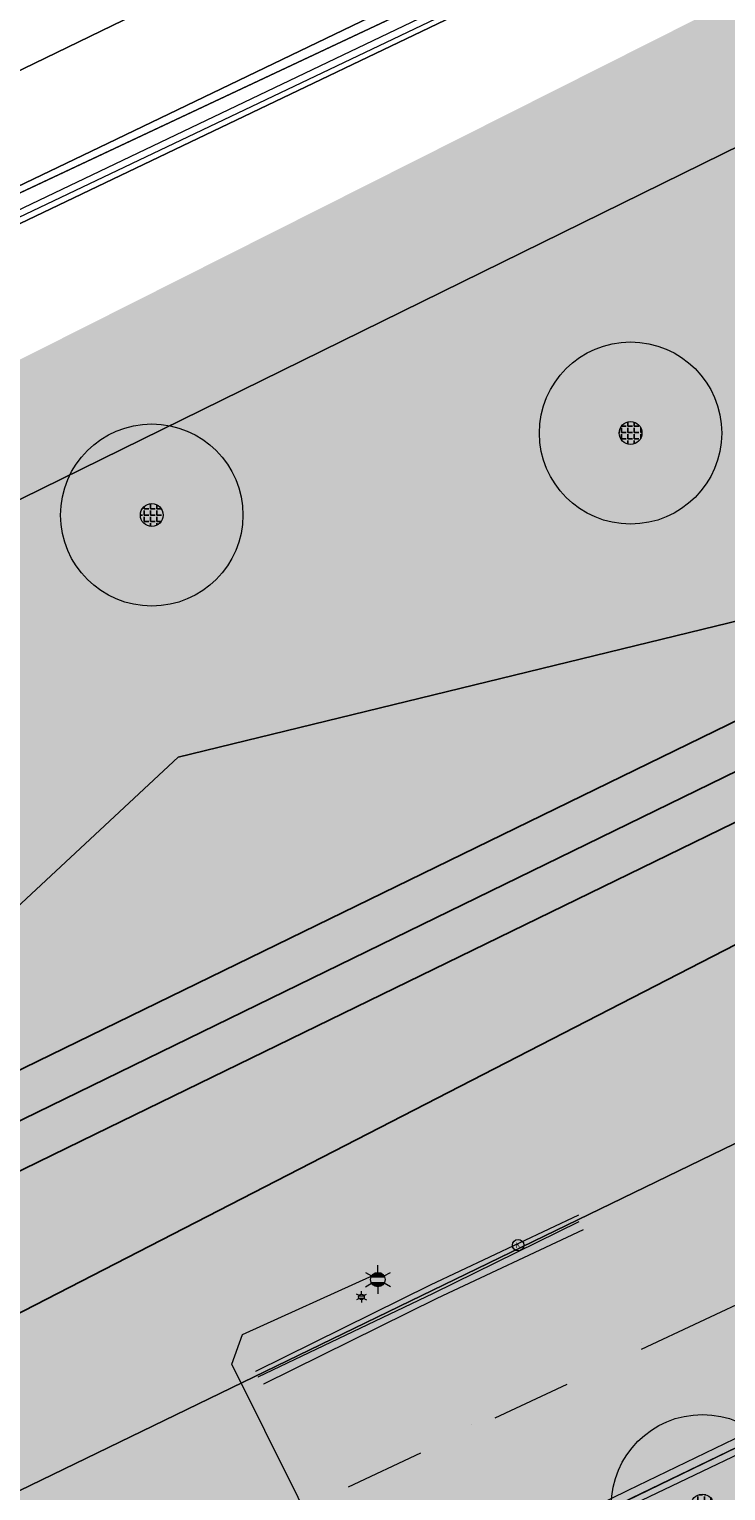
# Model space of a CAD drawing. Header units: metres. Extents: x 163628 to 167855, y 402678 to 405435.
# Tile 251 of 256: x 165333 to 165348, y 403805 to 403837. Entities that reach past the tile are written whole.
import ezdxf
from ezdxf.enums import TextEntityAlignment as Align

# ---------------------------------------------------------------- set-up
doc = ezdxf.new("R2010")
doc.units = ezdxf.units.M
doc.linetypes.add('X-CA190022.004-UO-WHM_Riolering gemeente_NLCS_v0.2$0$RI-GWA', pattern=[18.45, 6, -1.8, 1.75, -1.8, 1.75, -1.8, 1.75, -1.8])
doc.layers.get('0').update_dxf_attribs({"lineweight": 25})
for name, color, linetype, lineweight in [('X-CA190022.004-UO-BGT_Ondergrond$0$GE_244_Taludlijn_Lijn_GEM', 253, 'Continuous', 9), ('X-CA190022.004-UO-BGT_Ondergrond$0$GE_314_WGDRijbaanLokaleweg_Vlak_GEM', 253, 'Continuous', 9), ('X-CA190022.004-UO-BGT_Ondergrond$0$GE_317_WGDVoetpad_Vlak_GEM', 253, 'Continuous', 9), ('X-CA190022.004-UO-BGT_Ondergrond$0$GE_367_OWGBerm_groenvoorziening_grasenk_GEM', 253, 'Continuous', 9), ('X-CA190022.004-UO-BGT_Ondergrond$0$GE_478_BTDGroenvoorziening_bosplantsoen_GEM', 253, 'Continuous', 9), ('X-CA190022.004-UO-BGT_Ondergrond$0$GE_483_BTDGroenvoorziening_bodembedekkers_GEM', 253, 'Continuous', 9), ('X-CA190022.004-UO-BGT_Ondergrond$0$GE_861_PALLichtmast_Punt_GEM', 253, 'Continuous', 9), ('X-CA190022.004-UO-DTM inmeting$0$B-WE-IE-MEUBILAIR_WEGMEUBILAIR-S', 246, 'Continuous', 0), ('X-CA190022.004-UO-DTM inmeting$0$B-WE-RI-HWA_KOLK-S', 246, 'Continuous', 0), ('X-CA190022.004-UO-DTM inmeting$0$B-WE-VH-KANTOPSLUITING_ACHTERKANTBAND-G', 246, 'Continuous', 0), ('X-CA190022.004-UO-DTM inmeting$0$B-WE-VH-KANTOPSLUITING_VOORKANTBAND-G', 246, 'Continuous', 0), ('X-CA190022.004-UO-DTM inmeting$0$B-WE-VH-VERHARDING_ASFALT-G', 246, 'Continuous', 0), ('X-CA190022.004-UO-DWM_Beplanting$0$B-WE-GR-BOOM-S AFKOMSTIG UIT BGT', 252, 'Continuous', 0), ('X-CA190022.004-UO-KAD_Percelen$0$B-WE-KG-GRENS_PERCEEL-GV', 150, 'Continuous', 9), ('X-CA190022.004-UO-WHM_Riolering gemeente - drukleidingen_v0.1$0$Riool_onder_druk_asbestcement_leidingen_300_hgml', 214, 'X-CA190022.004-UO-WHM_Riolering gemeente - drukleidingen_v0.1$0$1-200 PERSLEIDING', 25), ('X-CA190022.004-UO-WHM_Riolering gemeente - drukleidingen_v0.1$0$Riool_onder_druk_asbestcement_leidingen_450_hgml', 214, 'X-CA190022.004-UO-WHM_Riolering gemeente - drukleidingen_v0.1$0$1-200 PERSLEIDING', 25), ('X-CA190022.004-UO-WHM_Riolering gemeente - drukleidingen_v0.1$0$Riool_onder_druk_pvc_leidingen_400_hgml', 214, 'X-CA190022.004-UO-WHM_Riolering gemeente - drukleidingen_v0.1$0$1-200 PERSLEIDING', 25), ('X-CA190022.004-UO-WHM_Riolering gemeente_NLCS_v0.2$0$B-WE-RI-GWA_TRANSPORTLEIDING-G', 214, 'X-CA190022.004-UO-WHM_Riolering gemeente_NLCS_v0.2$0$RI-GWA', 15)]:
    doc.layers.add(name, color=color, linetype=linetype, lineweight=lineweight)
doc.layers.add('X-CA190022.004-UO-DTM inmeting$0$X-XX-AL-MEETPUNT-S', color=246, linetype='Continuous', lineweight=0, plot=False)
doc.layers.add('X-CA190022.004-UO-DWM_Beplanting$0$B-WE-GR-BOOM-S AFKOMSTIG UIT BOMENBESTAND GEMEENTE', color=252, linetype='Continuous')
doc.layers.add('X-CA190022.004-UO-DWM_Beplanting$0$N-GV-GR-GRAS-A-200', color=7, linetype='Continuous')
for name, color, linetype, lineweight, transparency in [('X-CA190022.004-UO-KLIC$0$B-OI-KL-DATA_KPN_0000546663_VECT_19O042616-G', 42, 'X-CA190022.004-UO-KLIC$0$1-200 TELEFONIE-KPN', 0, 0.25), ('X-CA190022.004-UO-KLIC$0$B-OI-KL-DATA_ZIGGO BV_0000546674_VECT_19O042616-G', 42, 'X-CA190022.004-UO-KLIC$0$1-200 ZIGGO', 0, 0.25), ('X-CA190022.004-UO-KLIC$0$B-WE-KL-ET_LS-G', 42, 'X-CA190022.004-UO-KLIC$0$1-200 LAAGSPANNING', 0, 0.25), ('X-CA190022.004-UO-KLIC$0$B-WE-KL-ET_MS-G', 42, 'X-CA190022.004-UO-KLIC$0$1-200 MIDDENSPANNING', 0, 0.25), ('X-CA190022.004-UO-TXT_Tekst 1op200$0$X-XX-AL-VERWIJZING-V', 253, 'Continuous', 0, 0.4)]:
    doc.layers.add(name, color=color, linetype=linetype, lineweight=lineweight, transparency=transparency)
doc.styles.add('X-CA190022.004-UO-BGT_Ondergrond$0$NLCS-ISO', font='NLCS-ISO.ttf')
doc.styles.add('X-CA190022.004-UO-DTM inmeting$0$ISOCPEUR 9 PT', font='isocpeur.ttf', dxfattribs={"height": 2.4402})
doc.styles.add('X-CA190022.004-UO-DTM inmeting$0$NLCS-ISO', font='isocpeur.ttf', dxfattribs={"height": 2.5})
doc.styles.add('X-CA190022.004-UO-KLIC$0$NLCS-ISO', font='NLCS-ISO.ttf')
doc.styles.add('X-CA190022.004-UO-WHM_Riolering gemeente - drukleidingen_v0.1$0$NLCS-ISO', font='NLCS-ISO.ttf')
doc.linetypes.add('X-CA190022.004-UO-KLIC$0$1-200 LAAGSPANNING', pattern='A,1.5,-0.6,["LS",X-CA190022.004-UO-KLIC$0$NLCS-ISO,S=0.24,R=0,X=-0.45,Y=-0.12],-0.05', length=2.15)
doc.linetypes.add('X-CA190022.004-UO-KLIC$0$1-200 MIDDENSPANNING', pattern='A,1.5,-0.6,["MS",X-CA190022.004-UO-KLIC$0$NLCS-ISO,S=0.24,R=0,X=-0.5,Y=-0.12],-0.05', length=2.15)
doc.linetypes.add('X-CA190022.004-UO-KLIC$0$1-200 TELEFONIE-KPN', pattern='A,1.5,-0.6,["KPN",X-CA190022.004-UO-KLIC$0$NLCS-ISO,S=0.24,R=0,X=-0.5,Y=-0.12],-0.3', length=2.4)
doc.linetypes.add('X-CA190022.004-UO-KLIC$0$1-200 ZIGGO', pattern='A,1.5,-0.6,["ZIGGO",X-CA190022.004-UO-KLIC$0$NLCS-ISO,S=0.24,R=0,X=-0.5,Y=-0.12],-0.5', length=2.6)
doc.linetypes.add('X-CA190022.004-UO-WHM_Riolering gemeente - drukleidingen_v0.1$0$1-200 PERSLEIDING', pattern='A,1.5,-0.6,["PERS",X-CA190022.004-UO-WHM_Riolering gemeente - drukleidingen_v0.1$0$NLCS-ISO,S=0.24,R=0,X=-0.5,Y=-0.12],-0.65', length=2.75)

# ---------------------------------------------------------------- blocks, each defined once
blk = doc.blocks.new('X-CA190022.004-UO-BGT_Ondergrond$0$N-SIE-WEG_LICHTMAST-SO')
h = blk.add_hatch(color=256)
h.paths.add_polyline_path([(1.16, 0.5, 0.658505), (-1.16, 0.5)])
h.paths.add_polyline_path([(-1.16, -0.5, 0.658505), (1.16, -0.5)])
at = {"flags": 128}
for points in [[(-2.19, 1.27), (-1.1, 0.63)], [(-1.16, 0.5), (1.16, 0.5)], [(0, 1.27), (0, 2.53)], [(1.1, 0.63), (2.19, 1.27)], [(-2.19, -1.27), (-1.1, -0.63)], [(-1.16, -0.5), (1.16, -0.5)], [(0, -1.27), (0, -2.53)], [(2.19, -1.27), (1.1, -0.63)]]:
    blk.add_lwpolyline(points, dxfattribs=at)
at = {"ltscale": 0.5}
blk.add_circle((0, 0), 1.27, dxfattribs=at)
at = {"style": 'X-CA190022.004-UO-BGT_Ondergrond$0$NLCS-ISO'}
blk.add_attdef('TYPE', text='', height=1.8, dxfattribs=at).set_placement((0, 2.53), align=Align.BOTTOM_CENTER)
blk = doc.blocks.new('X-CA190022.004-UO-BGT_Ondergrond$0$IMGEOLichtmastpaal')
at = {"xscale": 5, "yscale": 5, "zscale": 5}
blk.add_blockref('X-CA190022.004-UO-BGT_Ondergrond$0$N-SIE-WEG_LICHTMAST-SO', (0, 6.4), dxfattribs=at)
blk = doc.blocks.new('X-CA190022.004-UO-DTM inmeting$0$punt')
at = {"color": 0, "lineweight": -2}
blk.add_line((0, 0), (0, 0), dxfattribs=at)
blk = doc.blocks.new('X-CA190022.004-UO-DTM inmeting$0$kolk 1.03')
at = {"layer": 'X-CA190022.004-UO-DTM inmeting$0$B-WE-RI-HWA_KOLK-S'}
blk.add_circle((0, 0), 0.25, dxfattribs=at)
at = {"layer": 'X-CA190022.004-UO-DTM inmeting$0$B-WE-RI-HWA_KOLK-S', "insert": (0, 0), "char_height": 0.244, "attachment_point": 5, "style": 'X-CA190022.004-UO-DTM inmeting$0$ISOCPEUR 9 PT'}
blk.add_mtext_dynamic_manual_height_columns('K', width=0.25229, gutter_width=12.201, heights=[0], dxfattribs=at)
blk = doc.blocks.new('X-CA190022.004-UO-DTM inmeting$0$B-SIE-WEG_LICHTMAST-SO')
at = {"ltscale": 0.1}
for p, q in [((-0.33, 0.19), (-0.67, 0.39)), ((0, 0.39), (0, 0.77)), ((0.33, 0.19), (0.67, 0.39)), ((-0.33, -0.19), (-0.67, -0.39)), ((0, -0.39), (0, -0.77)), ((0.33, -0.19), (0.67, -0.39))]:
    blk.add_line(p, q, dxfattribs=at)
at = {"flags": 128}
for points in [[(-0.35, 0.15), (0.35, 0.15)], [(-0.35, -0.15), (0.35, -0.15)]]:
    blk.add_lwpolyline(points, dxfattribs=at)
at = {"ltscale": 0.1}
blk.add_circle((0, 0), 0.386, dxfattribs=at)
at = {"style": 'X-CA190022.004-UO-DTM inmeting$0$NLCS-ISO'}
blk.add_attdef('TYPE', text='', height=0.549, dxfattribs=at).set_placement((0, 0.77), align=Align.BOTTOM_CENTER)
blk = doc.blocks.new('X-CA190022.004-UO-DWM_Beplanting$0$SGR-BOOM_01-SO')
at = {"linetype": 'ByBlock', "lineweight": 18}
h = blk.add_hatch(color=0, dxfattribs=at)
h.dxf.hatch_style = 1
edge = h.paths.add_edge_path()
edge.add_arc((0, 0), 0.25, 0, 360)
at = {"color": 0, "linetype": 'ByBlock', "lineweight": 18}
for radius in [2, 0.25]:
    blk.add_circle((0, 0), radius, dxfattribs=at)
blk = doc.blocks.new('X-CA190022.004-UO-DWM_Beplanting$0$IMGEOBoom')
at = {"transparency": 33554457}
h = blk.add_hatch(color=256, dxfattribs=at)
h.dxf.hatch_style = 1
edge = h.paths.add_edge_path()
edge.add_arc((0, 0), 100, 0, 360)
edge = h.paths.add_edge_path(flags=17)
edge.add_arc((0, 0), 12.5, 0, 360)
h = blk.add_hatch()
h.set_pattern_fill('ANGLE', color=256)
h.set_pattern_definition([(0, (0, 0), (0, 6.985), [5.08, -1.905]), (90, (0, 0), (-6.985, 4e-16), [5.08, -1.905])])
edge = h.paths.add_edge_path(flags=17)
edge.add_arc((0, 0), 12.5, 0, 360)
at = {"layer": 'X-CA190022.004-UO-DWM_Beplanting$0$N-GV-GR-GRAS-A-200'}
h = blk.add_hatch(color=256, dxfattribs=at)
h.dxf.hatch_style = 1
edge = h.paths.add_edge_path(flags=17)
edge.add_arc((0, 0), 12.5, 0, 360)
at = {"xscale": 50, "yscale": 50, "zscale": 50}
blk.add_blockref('X-CA190022.004-UO-DWM_Beplanting$0$SGR-BOOM_01-SO', (0, 0), dxfattribs=at)

msp = doc.modelspace()

# ---------------------------------------------------------------- hatches: boundary and pattern name
at = {"layer": 'X-CA190022.004-UO-TXT_Tekst 1op200$0$X-XX-AL-VERWIJZING-V'}
h = msp.add_hatch(color=256, dxfattribs=at)
h.dxf.hatch_style = 1
h.paths.add_polyline_path([(165464.919, 403840.427), (165429.383, 403874.578), (165436.637, 403882.126), (165438.662, 403884.233), (165419.079, 403887.244), (165428.612, 403878.083), (165285.905, 403806.186), (165302.209, 403758.452)])

# ---------------------------------------------------------------- linework, layer by layer
at = {"layer": 'X-CA190022.004-UO-BGT_Ondergrond$0$GE_244_Taludlijn_Lijn_GEM'}
msp.add_line((165326.253, 403830.4), (165360.157, 403846.345), dxfattribs=at)
at = {"layer": 'X-CA190022.004-UO-BGT_Ondergrond$0$GE_314_WGDRijbaanLokaleweg_Vlak_GEM', "flags": 128}
for points in [[(165310.202, 403787.211), (165310.008, 403787.114), (165308.254, 403786.237), (165297.275, 403780.744), (165296.379, 403780.296), (165295.456, 403779.834), (165294.562, 403779.387), (165268.62, 403766.41), (165265.86, 403765.029), (165252.758, 403758.475), (165252.57, 403758.381), (165246.135, 403755.162), (165246.096, 403755.142), (165234.414, 403749.298), (165231.732, 403754.658), (165317.94, 403797.77), (165450.872, 403862.295)], [(165398.286, 403830.065), (165365.213, 403814.02), (165365.034, 403813.933), (165361.758, 403812.343), (165346.234, 403804.812), (165339.068, 403801.335), (165326.857, 403795.411), (165325.738, 403794.868), (165310.337, 403787.273)]]:
    msp.add_lwpolyline(points, dxfattribs=at)
at = {"layer": 'X-CA190022.004-UO-BGT_Ondergrond$0$GE_317_WGDVoetpad_Vlak_GEM', "flags": 128}
msp.add_lwpolyline([(165355.936, 403847.398), (165319.561, 403829.744), (165299.899, 403820.627)], dxfattribs=at)
at = {"layer": 'X-CA190022.004-UO-BGT_Ondergrond$0$GE_367_OWGBerm_groenvoorziening_grasenk_GEM', "flags": 128}
for points in [[(165432.514, 403881.549), (165392.748, 403863.197), (165360.157, 403846.345), (165326.253, 403830.4), (165299.601, 403817.378)], [(165299.899, 403820.627), (165319.561, 403829.744), (165355.936, 403847.398), (165374.417, 403856.853), (165398.279, 403868.914), (165413.3, 403875.583)], [(165305.718, 403805.652), (165311.517, 403807.677), (165317.122, 403810.72), (165320.992, 403812.602), (165325.931, 403812.759), (165328.541, 403813.833), (165336.393, 403821.14), (165351.727, 403824.887), (165354.835, 403826.928), (165362.934, 403836.714), (165366.44, 403840.952), (165368.637, 403837.257), (165400.555, 403852.843), (165402.624, 403854.155), (165406.946, 403859.353), (165420.653, 403866.529)], [(165458.165, 403865.835), (165453.492, 403863.567), (165450.872, 403862.295), (165317.94, 403797.77), (165231.732, 403754.658), (165230.844, 403754.214), (165229.928, 403753.755), (165229.746, 403753.668)]]:
    msp.add_lwpolyline(points, dxfattribs=at)
at = {"layer": 'X-CA190022.004-UO-BGT_Ondergrond$0$GE_478_BTDGroenvoorziening_bosplantsoen_GEM', "flags": 128}
for points in [[(165299.601, 403817.378), (165326.253, 403830.4), (165360.157, 403846.345), (165392.748, 403863.197), (165432.514, 403881.549)], [(165366.44, 403840.952), (165362.934, 403836.714), (165354.835, 403826.928), (165351.727, 403824.887), (165336.393, 403821.14), (165328.541, 403813.833), (165325.931, 403812.759), (165320.992, 403812.602), (165317.122, 403810.72), (165311.517, 403807.677), (165305.718, 403805.652)]]:
    msp.add_lwpolyline(points, dxfattribs=at)
at = {"layer": 'X-CA190022.004-UO-BGT_Ondergrond$0$GE_483_BTDGroenvoorziening_bodembedekkers_GEM', "flags": 128}
msp.add_lwpolyline([(165362.648, 403810.66), (165347.094, 403803.171), (165346.466, 403804.37), (165346.234, 403804.812), (165361.758, 403812.343), (165361.992, 403811.901), (165362.648, 403810.66)], dxfattribs=at)
at = {"layer": 'X-CA190022.004-UO-DTM inmeting$0$B-WE-VH-KANTOPSLUITING_ACHTERKANTBAND-G'}
for points in [[(165323.699, 403785.223, 8.951), (165322.979, 403787.619, 8.947), (165322.754, 403789.498, 8.959), (165323.024, 403791.238, 8.954), (165323.89, 403793.092, 8.971), (165325.069, 403794.319, 8.98), (165326.68, 403795.161, 8.992), (165334.075, 403798.725, 8.978), (165338.892, 403801.004, 8.978), (165339.005, 403800.803, 8.992), (165342.389, 403802.449, 8.951), (165346.531, 403804.465, 9.008), (165346.404, 403804.747, 9.024), (165354.058, 403808.41, 8.983), (165361.668, 403812.141, 8.989), (165361.792, 403811.889, 8.996), (165365.204, 403813.524, 8.998), (165365.066, 403813.769, 8.98), (165372.933, 403817.616, 9.012), (165380.803, 403821.407, 9.01)], [(165345.183, 403811.084, 8.993), (165341.927, 403809.546, 8.984), (165338.088, 403807.651, 8.986)]]:
    msp.add_polyline3d(points, dxfattribs=at)
at = {"layer": 'X-CA190022.004-UO-DTM inmeting$0$B-WE-VH-KANTOPSLUITING_VOORKANTBAND-G'}
for points in [[(165323.542, 403785.194, 8.838), (165322.838, 403787.565, 8.859), (165322.62, 403789.521, 8.881), (165322.882, 403791.293, 8.873), (165323.794, 403793.183, 8.87), (165324.992, 403794.426, 8.873), (165326.603, 403795.283, 8.865), (165333.999, 403798.891, 8.889), (165338.8, 403801.219, 8.87), (165342.25, 403802.864, 8.881), (165346.334, 403804.875, 8.892), (165353.987, 403808.569, 8.895), (165361.588, 403812.272, 8.903), (165364.989, 403813.906, 8.888), (165372.869, 403817.747, 8.888), (165380.73, 403821.55, 8.89), (165388.465, 403825.309, 8.904), (165397.838, 403829.833, 8.929), (165401.055, 403831.49, 8.938), (165404.691, 403833.158, 8.921)], [(165345.188, 403810.943, 8.864), (165341.992, 403809.368, 8.874), (165338.14, 403807.529, 8.873)]]:
    msp.add_polyline3d(points, dxfattribs=at)
at = {"layer": 'X-CA190022.004-UO-DTM inmeting$0$B-WE-VH-VERHARDING_ASFALT-G'}
for points in [[(165323.389, 403785.131, 8.864), (165322.662, 403787.514, 8.9), (165322.402, 403789.542, 8.906), (165322.727, 403791.34, 8.89), (165323.641, 403793.268, 8.903), (165324.867, 403794.571, 8.895), (165326.543, 403795.453, 8.9), (165333.941, 403799.048, 8.911), (165338.723, 403801.365, 8.909), (165342.178, 403803.039, 8.902), (165346.273, 403805.047, 8.923), (165353.908, 403808.739, 8.919), (165361.541, 403812.436, 8.922), (165364.91, 403814.069, 8.911), (165372.801, 403817.883, 8.911), (165380.668, 403821.674, 8.916), (165388.387, 403825.47, 8.924), (165397.746, 403829.989, 8.932), (165400.993, 403831.63, 8.955), (165404.627, 403833.323, 8.94)], [(165345.285, 403810.764, 8.919), (165342.07, 403809.26, 8.918), (165338.265, 403807.375, 8.912)]]:
    msp.add_polyline3d(points, dxfattribs=at)
at = {"layer": 'X-CA190022.004-UO-KAD_Percelen$0$B-WE-KG-GRENS_PERCEEL-GV', "flags": 128}
for points in [[(165198.984, 403783.721), (165203.794, 403770.499), (165219.371, 403778.022), (165261.19, 403798.093), (165312.395, 403823.042), (165377.01, 403853.973), (165439.548, 403884.215), (165525.447, 403925.461), (165513.006, 403935.006), (165505.996, 403931.629), (165504.764, 403934.187), (165372.327, 403871.117), (165276.3, 403823), (165276.248, 403824.924), (165211.72, 403793.834), (165208.803, 403792.162), (165203.98, 403789.794), (165205.414, 403786.827)], [(165206.02, 403764.38), (165414.648, 403867.011), (165488.008, 403902.301), (165500.095, 403908.046), (165516.162, 403915.666), (165529.8, 403922.245), (165525.447, 403925.461), (165439.548, 403884.215), (165377.01, 403853.973), (165312.395, 403823.042), (165261.19, 403798.093), (165219.371, 403778.022), (165203.794, 403770.499)]]:
    msp.add_lwpolyline(points, close=True, dxfattribs=at)
msp.add_lwpolyline([(165351.9, 403704.52), (165346.422, 403722.843), (165341.778, 403738.226), (165339.715, 403744.989), (165335.033, 403760.58), (165333.667, 403765.189), (165326.91, 403787.77), (165328.86, 403792.06), (165344.837, 403799.606), (165350.46, 403802.354), (165355.726, 403804.927), (165366.642, 403810.195), (165383.276, 403818.291), (165411.563, 403832.058), (165422.405, 403837.322), (165432.29, 403842.158), (165414.648, 403867.011), (165206.02, 403764.38), (165209.499, 403754.807), (165213.209, 403743.079), (165216.538, 403731.109), (165219.578, 403719.089), (165228.485, 403680.885)], dxfattribs=at)
at = {"layer": 'X-CA190022.004-UO-KLIC$0$B-OI-KL-DATA_KPN_0000546663_VECT_19O042616-G', "flags": 128}
msp.add_lwpolyline([(165514.833, 403920.833), (165493.5, 403909.833), (165480.5, 403903.5), (165428.833, 403879.167), (165410.167, 403869.833), (165288.5, 403811.833), (165243.5, 403789.833), (165213.167, 403775.167), (165207.833, 403771.833), (165207.833, 403771.167)], dxfattribs=at)
at = {"layer": 'X-CA190022.004-UO-KLIC$0$B-OI-KL-DATA_ZIGGO BV_0000546674_VECT_19O042616-G', "flags": 128}
msp.add_lwpolyline([(165525.833, 403925.833), (165422.5, 403876.5), (165392.833, 403861.833), (165246.5, 403791.833), (165213.167, 403775.5), (165212.833, 403775.167)], dxfattribs=at)
at = {"layer": 'X-CA190022.004-UO-KLIC$0$B-WE-KL-ET_LS-G'}
msp.add_lwpolyline([(165341.93, 403799.046), (165337.571, 403807.811), (165337.804, 403808.465), (165340.683, 403809.77)], dxfattribs=at)
at = {"layer": 'X-CA190022.004-UO-KLIC$0$B-WE-KL-ET_MS-G', "linetype": 'X-CA190022.004-UO-KLIC$0$1-200 MIDDENSPANNING'}
for points in [[(165305.576, 403820.574), (165334.663, 403834.532), (165344.233, 403839.142), (165437.86, 403884.247), (165438.361, 403884.49), (165440.16, 403885.363), (165440.57, 403885.562), (165474.31, 403901.939), (165499.99, 403914.403), (165512.802, 403920.406), (165524.444, 403925.86), (165524.88, 403926.065), (165524.89, 403926.07), (165530.35, 403928.715), (165533.61, 403930.295), (165535.732, 403931.356), (165541.672, 403934.324), (165541.982, 403934.709), (165541.896, 403935.197), (165541.501, 403935.804), (165535.105, 403945.631), (165528.505, 403955.771), (165527.686, 403957.032), (165527.091, 403957.846)], [(165449.215, 403864.464), (165439.697, 403884.028), (165439.125, 403884.536), (165438.361, 403884.49), (165437.86, 403884.247), (165344.233, 403839.142), (165334.663, 403834.532), (165305.576, 403820.574), (165216.126, 403777.648), (165215.47, 403777.333), (165211.744, 403775.545), (165211.062, 403775.074), (165211.009, 403774.247), (165210.451, 403768.875), (165210.135, 403768.221), (165210.016, 403768.002), (165209.37, 403766.407), (165209.174, 403765.296), (165209.417, 403763.367), (165209.918, 403760.61), (165210.54, 403757.185), (165211.465, 403753.788), (165212.153, 403751.261)], [(165216.126, 403777.648), (165305.576, 403820.574), (165334.663, 403834.532), (165344.233, 403839.142), (165437.86, 403884.247), (165438.361, 403884.49), (165439.125, 403884.536), (165439.697, 403884.028), (165449.215, 403864.464), (165450.075, 403862.697), (165451.641, 403859.469), (165451.836, 403859.067), (165453.171, 403856.317), (165453.893, 403854.83), (165454.563, 403854.513), (165455.253, 403854.781), (165457.032, 403854.77), (165460.207, 403853.133), (165460.842, 403852.324), (165460.849, 403852.297), (165466.925, 403824.822)], [(165209.068, 403766.65), (165209.353, 403767.004), (165210.135, 403768.221), (165210.451, 403768.875), (165211.009, 403774.247), (165211.062, 403775.074), (165211.744, 403775.545), (165215.47, 403777.333), (165216.126, 403777.648), (165305.576, 403820.574), (165334.663, 403834.532), (165344.233, 403839.142), (165437.86, 403884.247)], [(165437.86, 403884.247), (165344.233, 403839.142), (165334.663, 403834.532), (165305.576, 403820.574), (165216.126, 403777.648), (165215.47, 403777.333), (165211.744, 403775.545), (165211.062, 403775.074), (165211.009, 403774.247), (165210.451, 403768.875), (165210.135, 403768.221), (165210.016, 403768.002), (165209.37, 403766.407), (165209.174, 403765.296), (165209.417, 403763.367), (165209.918, 403760.61), (165210.54, 403757.185), (165211.465, 403753.788), (165212.153, 403751.261)], [(165215.47, 403777.333), (165216.126, 403777.648), (165305.576, 403820.574), (165334.663, 403834.532), (165344.233, 403839.142), (165437.86, 403884.247)], [(165437.86, 403884.247), (165344.233, 403839.142), (165334.663, 403834.532), (165305.576, 403820.574)], [(165437.86, 403884.247), (165344.233, 403839.142), (165334.663, 403834.532), (165305.576, 403820.574)]]:
    msp.add_lwpolyline(points, dxfattribs=at)
at = {"layer": 'X-CA190022.004-UO-WHM_Riolering gemeente - drukleidingen_v0.1$0$Riool_onder_druk_asbestcement_leidingen_300_hgml', "flags": 128}
for points in [[(165210.432, 403751.712), (165215.376, 403754.752), (165218.88, 403756.8), (165226.208, 403761.088), (165283.136, 403788.864), (165319.712, 403806.72), (165366.48, 403829.536), (165425.44, 403858.304), (165452.624, 403871.616), (165473.504, 403881.76), (165484.32, 403887.072), (165484.784, 403887.296), (165485.024, 403887.424), (165485.104, 403887.488), (165485.2, 403887.648), (165485.232, 403887.968), (165485.104, 403888.288), (165482.992, 403892.608), (165481.456, 403895.744), (165478.784, 403901.248), (165465.616, 403928.384), (165465.536, 403928.512), (165465.504, 403928.576), (165465.488, 403928.672), (165465.488, 403928.768), (165465.488, 403928.864), (165465.536, 403928.992), (165465.552, 403929.024), (165465.664, 403929.184), (165465.744, 403929.248), (165465.872, 403929.312), (165474.368, 403933.44), (165482.4, 403936.992), (165490.896, 403940.768), (165491.664, 403941.312), (165493.152, 403942.752), (165493.488, 403942.944), (165493.888, 403943.104), (165494.256, 403943.2), (165495.472, 403943.232), (165496.512, 403943.2), (165496.944, 403943.104), (165497.28, 403942.944), (165497.616, 403942.752), (165497.92, 403942.496), (165499.36, 403941.056), (165501.984, 403941.6)], [(165216.528, 403746.176), (165223.776, 403756.064), (165226.816, 403760.224), (165227.04, 403760.48), (165260.864, 403776.896), (165293.136, 403792.64), (165310.528, 403801.12), (165319.168, 403805.344), (165334.576, 403812.864), (165352.288, 403821.504), (165369.872, 403830.144), (165428.128, 403858.496), (165458.432, 403873.312), (165476.016, 403881.888), (165481.344, 403884.512), (165484.128, 403885.856), (165485.712, 403886.624), (165486.016, 403886.752), (165486.112, 403886.816), (165486.192, 403886.88), (165486.256, 403886.944), (165486.304, 403887.04), (165486.336, 403887.136), (165486.336, 403887.232), (165486.352, 403887.328), (165486.32, 403887.424), (165486.288, 403887.552), (165486.224, 403887.648), (165484.896, 403890.4), (165482.8, 403894.08), (165480.544, 403898.784), (165475.712, 403908.768), (165469.584, 403921.504), (165466.656, 403927.584), (165466.544, 403927.808), (165466.496, 403927.936), (165466.464, 403928.064), (165466.464, 403928.16), (165466.464, 403928.224), (165466.496, 403928.288), (165466.544, 403928.384), (165466.592, 403928.48), (165466.656, 403928.544), (165466.736, 403928.608), (165468.48, 403929.44), (165469.136, 403929.76), (165475.168, 403932.704), (165483.344, 403935.872), (165487.664, 403937.536), (165492.56, 403939.424), (165493.184, 403939.84), (165493.504, 403940.128), (165493.872, 403940.512), (165494.272, 403940.896), (165494.448, 403941.056), (165494.608, 403941.152), (165494.816, 403941.216), (165495.104, 403941.28), (165495.408, 403941.312), (165495.712, 403941.216), (165495.984, 403941.12), (165496.192, 403940.96), (165496.608, 403940.576), (165497.728, 403939.424), (165501.984, 403941.6)]]:
    msp.add_lwpolyline(points, dxfattribs=at)
at = {"layer": 'X-CA190022.004-UO-WHM_Riolering gemeente - drukleidingen_v0.1$0$Riool_onder_druk_asbestcement_leidingen_450_hgml', "flags": 128}
msp.add_lwpolyline([(165170.16, 403743.616), (165181.856, 403747.136), (165229.44, 403758.496), (165239.648, 403760.96), (165307.024, 403795.616), (165360.992, 403823.392), (165373.264, 403829.664), (165433.76, 403858.944), (165455.888, 403869.6), (165469.696, 403875.968), (165474.048, 403878.368), (165476.992, 403880), (165486.816, 403884.736), (165487.392, 403885.024), (165487.952, 403885.312), (165488.288, 403885.664), (165488.608, 403886.208), (165489.248, 403888.192), (165489.264, 403888.512), (165489.168, 403888.992), (165488.816, 403889.824), (165472.64, 403923.808), (165472.544, 403924.032), (165472.512, 403924.128), (165472.528, 403924.288), (165472.608, 403924.448), (165472.688, 403924.544), (165472.784, 403924.64), (165485.632, 403930.944), (165492.256, 403934.208), (165495.44, 403935.744), (165497.184, 403937.408), (165500.289, 403940.513)], dxfattribs=at)
at = {"layer": 'X-CA190022.004-UO-WHM_Riolering gemeente - drukleidingen_v0.1$0$Riool_onder_druk_pvc_leidingen_400_hgml', "flags": 128}
msp.add_lwpolyline([(165166.528, 403744.704), (165168.992, 403744.608), (165175.28, 403744.608), (165183.344, 403744.608), (165188.496, 403746.24), (165189.536, 403746.496), (165191.744, 403747.296), (165205.024, 403752.256), (165207.648, 403753.216), (165209.552, 403753.952), (165210.976, 403754.752), (165213.632, 403756.064), (165217.536, 403757.984), (165256.784, 403777.12), (165326.016, 403810.912), (165391.888, 403843.04), (165425.184, 403859.296), (165470.064, 403881.216), (165482.096, 403887.072), (165483.696, 403887.84), (165483.808, 403887.936), (165483.904, 403888.032), (165483.936, 403888.096), (165483.984, 403888.256), (165483.984, 403888.416), (165483.968, 403888.544), (165483.392, 403889.76), (165482.976, 403891.744), (165482.784, 403892.736), (165482.528, 403893.952), (165479.776, 403899.648), (165478.256, 403902.816), (165473.088, 403913.536), (165469.136, 403921.76), (165466.096, 403928.032), (165466.016, 403928.224), (165466, 403928.32), (165466, 403928.48), (165466.032, 403928.576), (165466.112, 403928.704), (165466.224, 403928.832), (165466.4, 403928.928), (165466.816, 403929.152), (165474.512, 403932.864), (165482.72, 403936.384), (165488.784, 403938.976), (165491.696, 403940.224), (165492.944, 403940.736), (165493.488, 403941.088), (165494.368, 403941.984), (165494.576, 403942.208), (165494.736, 403942.336), (165495.008, 403942.496), (165495.168, 403942.56), (165495.44, 403942.624), (165495.664, 403942.592), (165495.904, 403942.56), (165496.24, 403942.464), (165496.592, 403942.208), (165497.344, 403941.44), (165498.544, 403940.224), (165501.984, 403941.6)], dxfattribs=at)
at = {"layer": 'X-CA190022.004-UO-WHM_Riolering gemeente_NLCS_v0.2$0$B-WE-RI-GWA_TRANSPORTLEIDING-G'}
msp.add_line((165351.984, 403810.688), (165317.536, 403794.496), dxfattribs=at)

# ---------------------------------------------------------------- block references
at = {"layer": 'X-CA190022.004-UO-BGT_Ondergrond$0$GE_861_PALLichtmast_Punt_GEM', "xscale": 0.025, "yscale": 0.025, "zscale": 0.025}
msp.add_blockref('X-CA190022.004-UO-BGT_Ondergrond$0$IMGEOLichtmastpaal', (165340.777, 403809.512), dxfattribs=at)
at = {"layer": 'X-CA190022.004-UO-DTM inmeting$0$B-WE-IE-MEUBILAIR_WEGMEUBILAIR-S', "linetype": 'ByBlock', "lineweight": -2, "xscale": 0.1620167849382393, "yscale": 0.1620167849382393, "zscale": 0.1620167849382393}
msp.add_blockref('X-CA190022.004-UO-DTM inmeting$0$B-SIE-WEG_LICHTMAST-SO', (165340.417, 403809.29, 8.998), dxfattribs=at)
at = {"layer": 'X-CA190022.004-UO-DTM inmeting$0$B-WE-RI-HWA_KOLK-S', "linetype": 'ByBlock', "lineweight": -2, "xscale": 0.5, "yscale": 0.5, "zscale": 0.5}
msp.add_blockref('X-CA190022.004-UO-DTM inmeting$0$kolk 1.03', (165343.855, 403810.427, 8.989), dxfattribs=at)
at = {"layer": 'X-CA190022.004-UO-DTM inmeting$0$X-XX-AL-MEETPUNT-S', "linetype": 'ByBlock', "lineweight": -2}
for p in [(165345.183, 403811.084, 8.993), (165345.188, 403810.943, 8.864), (165345.285, 403810.764, 8.919), (165341.927, 403809.546, 8.984), (165341.992, 403809.368, 8.874), (165342.07, 403809.26, 8.918), (165346.561, 403808.291, 8.951), (165338.088, 403807.651, 8.986), (165338.14, 403807.529, 8.873), (165338.265, 403807.375, 8.912), (165342.833, 403806.492, 8.954), (165346.273, 403805.047, 8.923)]:
    msp.add_blockref('X-CA190022.004-UO-DTM inmeting$0$punt', p, dxfattribs=at)
at = {"layer": 'X-CA190022.004-UO-DWM_Beplanting$0$B-WE-GR-BOOM-S AFKOMSTIG UIT BGT', "xscale": 0.02, "yscale": 0.02, "zscale": 0.02}
for p in [(165346.324, 403828.261), (165335.815, 403826.46), (165347.899, 403804.708)]:
    msp.add_blockref('X-CA190022.004-UO-DWM_Beplanting$0$IMGEOBoom', p, dxfattribs=at)
at = {"layer": 'X-CA190022.004-UO-DWM_Beplanting$0$B-WE-GR-BOOM-S AFKOMSTIG UIT BOMENBESTAND GEMEENTE', "xscale": 0.02, "yscale": 0.02, "zscale": 0.02}
for p in [(165346.324, 403828.261), (165335.815, 403826.46), (165347.899, 403804.708)]:
    msp.add_blockref('X-CA190022.004-UO-DWM_Beplanting$0$IMGEOBoom', p, dxfattribs=at)

doc.saveas('drawing.dxf')
